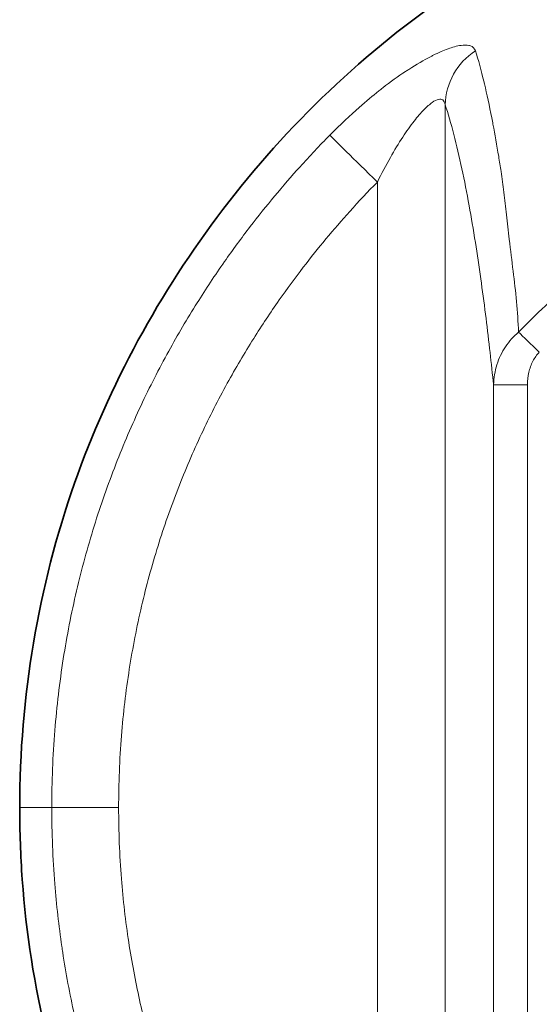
# Model space of a CAD drawing. Header units: millimetres. Extents: x 5 to 415, y 5 to 292.
# Tile 103 of 199: x 269 to 277, y 150 to 165. Entities that reach past the tile are written whole.
import ezdxf

# ---------------------------------------------------------------- set-up
doc = ezdxf.new("R2010")
doc.units = ezdxf.units.MM
doc.layers.add('Sichtbar (ISO)', color=7, linetype='Continuous', lineweight=35)
doc.layers.add('Sichtbar schmal (ISO)', color=7, linetype='Continuous', lineweight=18)

msp = doc.modelspace()

# ---------------------------------------------------------------- linework, layer by layer
at = {"layer": 'Sichtbar (ISO)'}
msp.add_line((274.85165547, 163.95046208), (274.85166563, 163.95047037), dxfattribs=at)
for points, knots in [([(269.18020016, 153.13269806), (269.18020009, 154.74398367), (269.45225401, 156.37864398), (270.49135016, 159.33702374), (271.2400711, 160.70759824), (273.10733588, 163.15555726), (274.25797846, 164.26223018), (276.80835264, 165.97225165), (278.22633095, 166.62425727), (281.05556969, 167.33848713), (282.46434659, 167.480605), (285.02536351, 167.6257265), (286.18936038, 167.64503091), (287.35253236, 167.64503091)], [0, 0, 0, 0, 0.4833856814, 0.4833856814, 0.9406677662, 0.9406677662, 1.4070340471, 1.4070340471, 1.861847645, 1.861847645, 2.2824336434, 2.2824336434, 2.6313852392, 2.6313852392, 2.6313852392, 2.6313852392]), ([(272.93266842, 143.41808714), (271.85534663, 144.61744218), (270.95902027, 146.00934866), (269.70886698, 148.93783277), (269.33056098, 150.5080684), (269.1927245, 152.42757291), (269.18020018, 152.78025071), (269.18020016, 153.13269806)], [0, 0, 0, 0, 0.483649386, 0.483649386, 0.9552492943, 0.9552492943, 1.0609835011, 1.0609835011, 1.0609835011, 1.0609835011])]:
    msp.add_open_spline(points, degree=3, knots=knots, dxfattribs=at)
at = {"layer": 'Sichtbar schmal (ISO)'}
for p, q in [((275.43124577, 163.46149964), (275.43124576, 142.74527991)), ((274.43505276, 162.32371301), (274.43505317, 143.95532789)), ((276.14259271, 159.34532459), (276.64068667, 159.34532459)), ((276.14259288, 146.91617137), (276.14259272, 159.34532553)), ((276.64068911, 146.91617128), (276.64068667, 159.34532726)), ((269.65178427, 153.13269851), (269.18139478, 153.13269804)), ((269.65178427, 153.13269851), (270.6337406, 153.13269885))]:
    msp.add_line(p, q, dxfattribs=at)
for centre, major_axis, ratio, start_param, end_param in [((276.42744962, 163.46147248), (-0.94878847, -0.31591205), 0.9638144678, 4.9886004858, 5.9505287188), ((274.4350598, 162.32372026), (-0.71247311, 0.70169942), 0.0000101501, 0.1902535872, 1.5707963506), ((276.81448291, 159.82443079), (0.36022299, -0.34675552), 0.0001266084, 1.5708031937, 2.5789153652)]:
    msp.add_ellipse(centre, major_axis=major_axis, ratio=ratio, start_param=start_param, end_param=end_param, dxfattribs=at)
for points, knots in [([(274.84986203, 163.94927545), (274.86600579, 163.95996192), (274.88204446, 163.97044512), (274.89797044, 163.98072175), (275.01054736, 164.05336475), (275.11706762, 164.11538372), (275.21356254, 164.16563507), (275.22795324, 164.17312927), (275.24212988, 164.18036821), (275.25607882, 164.18735301), (275.33603353, 164.22738958), (275.40822325, 164.25878046), (275.47326789, 164.28247384), (275.50642596, 164.29455211), (275.53773414, 164.30461183), (275.56722392, 164.31272579), (275.60299529, 164.32256809), (275.6362312, 164.32966211), (275.66645627, 164.33380943), (275.71002799, 164.33978811), (275.74738249, 164.33966215), (275.77795075, 164.33358644), (275.7864684, 164.33189348), (275.794471, 164.32974452), (275.80193604, 164.32714104), (275.83984594, 164.31391971), (275.86395325, 164.28896786), (275.87576351, 164.25511331)], [0, 0, 0, 0, 0.0274033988, 0.0274033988, 0.0274033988, 0.2211114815, 0.2211114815, 0.2211114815, 0.25, 0.25, 0.25, 0.4155877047, 0.4155877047, 0.4155877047, 0.5, 0.5, 0.5, 0.6023928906, 0.6023928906, 0.6023928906, 0.75, 0.75, 0.75, 0.7911297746, 0.7911297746, 0.7911297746, 1, 1, 1, 1]), ([(275.87576351, 164.25511331), (275.91880175, 164.11848792), (275.96096981, 163.96456665), (276.0021236, 163.79415394), (276.00415533, 163.7857408), (276.00618459, 163.77728745), (276.00821136, 163.76879392), (276.04503889, 163.61446197), (276.08105964, 163.44686883), (276.11628986, 163.26680878), (276.12227127, 163.23623811), (276.1282299, 163.20530841), (276.1341658, 163.17402313), (276.16258417, 163.02424346), (276.19050364, 162.86630159), (276.21779982, 162.70112667), (276.22978674, 162.62859128), (276.24165363, 162.55466453), (276.25339028, 162.47943235)], [0, 0, 0, 0, 0.3176511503, 0.3176511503, 0.3176511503, 0.3333333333, 0.3333333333, 0.3333333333, 0.6182870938, 0.6182870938, 0.6182870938, 0.6666666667, 0.6666666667, 0.6666666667, 0.8982860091, 0.8982860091, 0.8982860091, 1, 1, 1, 1]), ([(273.735441, 163.01275706), (273.89187298, 163.17047281), (274.04060594, 163.30795758), (274.16847262, 163.42120697), (274.27372411, 163.51442647), (274.36463552, 163.59140817), (274.45559377, 163.66402827), (274.47513779, 163.67963201), (274.49468847, 163.69502705), (274.5143951, 163.71031943), (274.62581675, 163.79678281), (274.74238518, 163.87988676), (274.84986111, 163.94927658)], [0, 0, 0, 0, 0.3333333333, 0.3333333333, 0.3333333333, 0.6077115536, 0.6077115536, 0.6077115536, 0.6666666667, 0.6666666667, 0.6666666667, 1, 1, 1, 1]), ([(274.43505278, 162.32371298), (274.49656321, 162.44861845), (274.6181511, 162.68007598), (274.80132278, 162.98237166), (274.97047619, 163.22071694), (275.11957257, 163.39392327), (275.24238613, 163.50177847), (275.33681908, 163.54925145), (275.40359695, 163.54006098), (275.42575734, 163.49438501), (275.43124576, 163.46149936)], [0.00000001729, 0.00000001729, 0.00000001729, 0.00000001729, 0.16539313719, 0.31483062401, 0.4497437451, 0.5721094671, 0.68342881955, 0.78497119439, 0.88683841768, 0.99999991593, 0.99999991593, 0.99999991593, 0.99999991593]), ([(275.43124578, 163.46149994), (275.474552, 163.33158779), (275.51748692, 163.18462282), (275.55993438, 163.02110997), (275.59976094, 162.86769312), (275.63915838, 162.6997088), (275.67804059, 162.51733836), (275.7138486, 162.34938693), (275.74921964, 162.16923432), (275.78407218, 161.97689166), (275.81497736, 161.80633351), (275.84547483, 161.62619021), (275.87549808, 161.43636529), (275.90240369, 161.26625197), (275.92892845, 161.08836333), (275.95501441, 160.90255781), (275.97848432, 160.7353859), (276.00159904, 160.56180538), (276.02430919, 160.38168449), (276.04473097, 160.2197134), (276.06482561, 160.05245361), (276.08455096, 159.87979457), (276.10239554, 159.72359823), (276.1199379, 159.56298317), (276.13714367, 159.39787539), (276.13896379, 159.38040937), (276.14078015, 159.36289308), (276.14259269, 159.34532643)], [0.00000009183, 0.00000009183, 0.00000009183, 0.00000009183, 0.16710595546, 0.16710595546, 0.16710595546, 0.32389396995, 0.32389396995, 0.32389396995, 0.46828562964, 0.46828562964, 0.46828562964, 0.59632365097, 0.59632365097, 0.59632365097, 0.71106608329, 0.71106608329, 0.71106608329, 0.81430150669, 0.81430150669, 0.81430150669, 0.90713445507, 0.90713445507, 0.90713445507, 0.99111596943, 0.99111596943, 0.99111596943, 1, 1, 1, 1]), ([(269.6517843, 153.13269886), (269.65178605, 153.51087383), (269.68051543, 154.24207809), (269.80577522, 155.30664248), (270.00134739, 156.31012655), (270.26118438, 157.26539175), (270.57945511, 158.17491863), (270.94771487, 159.032764), (271.35015754, 159.82252099), (271.76413618, 160.52568465), (272.16801271, 161.13377338), (272.55054346, 161.65479287), (272.92182236, 162.11957937), (273.31069137, 162.56861721), (273.58677412, 162.86180429), (273.73543928, 163.0127553)], [0, 0, 0, 0, 0.1035594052, 0.2000649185, 0.2927751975, 0.3826238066, 0.4702822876, 0.5558530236, 0.6376222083, 0.7125321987, 0.779062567, 0.837383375, 0.8897202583, 0.9420460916, 1, 1, 1, 1]), ([(276.50982037, 160.11774994), (276.6375939, 160.25051818), (276.76914561, 160.37994464), (276.90445372, 160.50554389), (276.96524873, 160.56197663), (277.02681489, 160.61765077), (277.08911558, 160.67249799), (277.1704468, 160.74409898), (277.25302987, 160.81428945), (277.336865, 160.8830231), (277.38268496, 160.92058937), (277.4288676, 160.9577113), (277.47541147, 160.99438657), (277.59637412, 161.08970177), (277.71978085, 161.18199355), (277.84540173, 161.27108498), (277.95659431, 161.34994374), (278.06953786, 161.4263096), (278.18409407, 161.50012397), (278.25157636, 161.54360622), (278.31961761, 161.58620387), (278.38819639, 161.62791577), (278.42780661, 161.65200802), (278.46759918, 161.67580693), (278.50755137, 161.69930429), (278.61792677, 161.76422015), (278.72953133, 161.82683117), (278.84229657, 161.88720632), (278.86603472, 161.89991587), (278.88982373, 161.91252646), (278.9136411, 161.92502975), (278.99592766, 161.96822731), (279.07890213, 162.01030162), (279.1623237, 162.0511973), (279.24623356, 162.09233236), (279.33059731, 162.13227627), (279.41595607, 162.1710788), (279.45893915, 162.19061812), (279.50218366, 162.20987651), (279.54559571, 162.22878418), (279.66548427, 162.28100041), (279.78669972, 162.33051668), (279.9093316, 162.37690713), (279.91683327, 162.37974495), (279.92433999, 162.38257116), (279.93185185, 162.38538575), (280.05254568, 162.43060801), (280.17446721, 162.4727273), (280.29722133, 162.51177389), (280.30192833, 162.51327113), (280.30663632, 162.51476385), (280.31134519, 162.51625204)], [0, 0, 0, 0, 0.1221566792, 0.1221566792, 0.1221566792, 0.1770426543, 0.1770426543, 0.1770426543, 0.24869424, 0.24869424, 0.24869424, 0.2878552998, 0.2878552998, 0.2878552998, 0.3896308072, 0.3896308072, 0.3896308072, 0.4797168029, 0.4797168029, 0.4797168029, 0.5327842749, 0.5327842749, 0.5327842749, 0.5634353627, 0.5634353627, 0.5634353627, 0.6481147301, 0.6481147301, 0.6481147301, 0.6659405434, 0.6659405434, 0.6659405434, 0.7275269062, 0.7275269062, 0.7275269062, 0.7894737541, 0.7894737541, 0.7894737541, 0.8206675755, 0.8206675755, 0.8206675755, 0.9068137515, 0.9068137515, 0.9068137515, 0.9120835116, 0.9120835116, 0.9120835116, 0.996753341, 0.996753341, 0.996753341, 1, 1, 1, 1]), ([(276.2533899, 162.47943283), (276.26610021, 162.38071398), (276.27879414, 162.27981082), (276.29154045, 162.17411162), (276.30428675, 162.06841242), (276.31710934, 161.9578885), (276.3307175, 161.84276448), (276.34432566, 161.72764046), (276.35871563, 161.60792048), (276.3736129, 161.48301921)], [0, 0, 0, 0, 0.3333333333, 0.3333333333, 0.3333333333, 0.6666666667, 0.6666666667, 0.6666666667, 1, 1, 1, 1]), ([(270.6337406, 153.13269885), (270.63374191, 153.48513576), (270.6476053, 153.83760793), (270.67561288, 154.18878592), (270.70171275, 154.51604362), (270.74009559, 154.84217745), (270.79093134, 155.16630645), (270.83976789, 155.47768856), (270.90009715, 155.78722043), (270.97181781, 156.09407692), (271.04132469, 156.39146173), (271.12153059, 156.68633378), (271.21222905, 156.97795729), (271.30071667, 157.26247225), (271.39919154, 157.54389512), (271.50736221, 157.82157873), (271.6129566, 158.09264881), (271.72779043, 158.36015562), (271.85150102, 158.62353274), (271.96971566, 158.87520912), (272.09603587, 159.12311459), (272.23012398, 159.36681306), (272.35296414, 159.59006892), (272.48232363, 159.80979398), (272.61788182, 160.02564095), (272.73827612, 160.21734272), (272.86355987, 160.4059855), (272.99355709, 160.59145657), (273.10751321, 160.7540413), (273.22509133, 160.91418878), (273.346029, 161.07171046), (273.45455804, 161.21306986), (273.5657926, 161.35231464), (273.67971741, 161.48926587), (273.79361816, 161.62618817), (273.91020803, 161.76081788), (274.02943216, 161.89311193), (274.16147876, 162.03963411), (274.29675673, 162.18329122), (274.4350527, 162.32371305)], [0, 0, 0, 0, 0.10355943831, 0.10355943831, 0.10355943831, 0.20006498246, 0.20006498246, 0.20006498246, 0.29277529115, 0.29277529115, 0.29277529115, 0.38262392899, 0.38262392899, 0.38262392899, 0.47028243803, 0.47028243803, 0.47028243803, 0.55585320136, 0.55585320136, 0.55585320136, 0.63762241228, 0.63762241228, 0.63762241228, 0.71253242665, 0.71253242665, 0.71253242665, 0.77906281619, 0.77906281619, 0.77906281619, 0.83738364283, 0.83738364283, 0.83738364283, 0.88972054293, 0.88972054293, 0.88972054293, 0.94204639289, 0.94204639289, 0.94204639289, 0.99999984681, 0.99999984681, 0.99999984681, 0.99999984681]), ([(276.50982037, 160.11774994), (276.50342161, 160.26835242), (276.49371776, 160.41950386), (276.47980238, 160.5684486), (276.46588701, 160.71739333), (276.44767356, 160.86421804), (276.42928029, 161.01602746), (276.41088702, 161.16783689), (276.39239828, 161.32453881), (276.3736129, 161.48301921)], [0, 0, 0, 0, 0.3333333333, 0.3333333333, 0.3333333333, 0.6666666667, 0.6666666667, 0.6666666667, 1, 1, 1, 1]), ([(276.64068667, 159.34532993), (276.64068734, 159.40718042), (276.64744028, 159.46899425), (276.66119963, 159.52850773), (276.67444939, 159.58581706), (276.69419619, 159.64099329), (276.72058353, 159.69191963), (276.74599762, 159.74096763), (276.77757142, 159.78607345), (276.81452527, 159.82447789)], [0, 0, 0, 0, 0.345971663, 0.345971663, 0.345971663, 0.6791298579, 0.6791298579, 0.6791298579, 1, 1, 1, 1]), ([(273.28360007, 143.73311863), (273.14323645, 143.88938786), (273.00619779, 144.04883152), (272.87280331, 144.21103315), (272.75385431, 144.35566972), (272.63781666, 144.50246906), (272.5245479, 144.6514686), (272.49327321, 144.69260893), (272.46220967, 144.73391672), (272.43136519, 144.77538403), (272.31620983, 144.93019889), (272.20402796, 145.0873408), (272.0950207, 145.24670363), (272.05383021, 145.30692194), (272.0130928, 145.36745783), (271.9728111, 145.42831096), (271.87531482, 145.57559755), (271.78050408, 145.72472023), (271.68847306, 145.87558502), (271.63344027, 145.96579927), (271.57940126, 146.05663666), (271.52637619, 146.14807752), (271.43221726, 146.31045302), (271.34125534, 146.47473247), (271.25360511, 146.64079452), (271.2100245, 146.7233623), (271.1672624, 146.80637092), (271.12533023, 146.8898056), (271.03268924, 147.07413833), (270.94409898, 147.26055354), (270.85968299, 147.44887412), (270.82997893, 147.51513983), (270.80079155, 147.58164155), (270.77212516, 147.64837467), (270.67994008, 147.86297437), (270.59315557, 148.07994611), (270.51193185, 148.29901989), (270.49573145, 148.34271503), (270.47975213, 148.38649375), (270.46399543, 148.43035228), (270.37383252, 148.68131932), (270.29094765, 148.93493616), (270.2155246, 149.19076554), (270.21042752, 149.20805445), (270.20536451, 149.22535348), (270.20033559, 149.24266254), (270.11886548, 149.52307492), (270.04635342, 149.80610638), (269.98294333, 150.09115238), (269.9156922, 150.39346493), (269.85868205, 150.69804417), (269.81199269, 151.00409295), (269.8075659, 151.0331106), (269.80323181, 151.06214134), (269.79899039, 151.09118475), (269.75443124, 151.39630659), (269.72010358, 151.70281866), (269.69585627, 152.00999283), (269.66635858, 152.38368081), (269.65178427, 152.75834982), (269.65178422, 153.13269864)], [0.00000151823, 0.00000151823, 0.00000151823, 0.00000151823, 0.06121545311, 0.06121545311, 0.06121545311, 0.11580044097, 0.11580044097, 0.11580044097, 0.13087192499, 0.13087192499, 0.13087192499, 0.18714009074, 0.18714009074, 0.18714009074, 0.20840209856, 0.20840209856, 0.20840209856, 0.25986385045, 0.25986385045, 0.25986385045, 0.29063699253, 0.29063699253, 0.29063699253, 0.345282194, 0.345282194, 0.345282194, 0.37245235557, 0.37245235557, 0.37245235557, 0.43247955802, 0.43247955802, 0.43247955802, 0.45360175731, 0.45360175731, 0.45360175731, 0.52152631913, 0.52152631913, 0.52152631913, 0.53507414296, 0.53507414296, 0.53507414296, 0.61259743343, 0.61259743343, 0.61259743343, 0.61783644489, 0.61783644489, 0.61783644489, 0.70271013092, 0.70271013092, 0.70271013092, 0.79272500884, 0.79272500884, 0.79272500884, 0.80125966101, 0.80125966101, 0.80125966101, 0.89092229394, 0.89092229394, 0.89092229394, 0.9999999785, 0.9999999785, 0.9999999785, 0.9999999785]), ([(274.01407108, 144.38935825), (273.88323654, 144.53501593), (273.75562275, 144.68350297), (273.63122688, 144.83475745), (273.48967383, 145.00687356), (273.35228757, 145.18257314), (273.21925743, 145.36144218), (273.07119007, 145.56052989), (272.92851929, 145.76354407), (272.79162751, 145.97032388), (272.64642881, 146.1896516), (272.50773175, 146.41321582), (272.3758415, 146.64066965), (272.2446241, 146.8669631), (272.12014423, 147.09710656), (272.00271349, 147.33075564), (271.88623861, 147.56250287), (271.77669858, 147.79769886), (271.67435951, 148.03594597), (271.57161312, 148.27514132), (271.47612512, 148.51741212), (271.38812313, 148.76235575), (271.29872785, 149.01117747), (271.21705748, 149.26275734), (271.14329956, 149.51662839), (271.06765996, 149.77697605), (271.00034167, 150.03973329), (270.94146903, 150.30438186), (270.8790302, 150.58506143), (270.8260912, 150.86786839), (270.78271813, 151.1521823), (270.73540242, 151.46234052), (270.69947079, 151.7742921), (270.67476758, 152.08726492), (270.64732721, 152.43491564), (270.63374137, 152.78382645), (270.6337406, 153.13269885)], [0.00000018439, 0.00000018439, 0.00000018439, 0.00000018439, 0.06121392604, 0.06121392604, 0.06121392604, 0.13087051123, 0.13087051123, 0.13087051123, 0.20840081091, 0.20840081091, 0.20840081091, 0.29063583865, 0.29063583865, 0.29063583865, 0.37245133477, 0.37245133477, 0.37245133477, 0.45360086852, 0.45360086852, 0.45360086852, 0.53507338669, 0.53507338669, 0.53507338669, 0.61783582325, 0.61783582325, 0.61783582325, 0.70270964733, 0.70270964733, 0.70270964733, 0.79272467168, 0.79272467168, 0.79272467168, 0.89092211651, 0.89092211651, 0.89092211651, 1, 1, 1, 1])]:
    msp.add_open_spline(points, degree=3, knots=knots, dxfattribs=at)
msp.add_open_spline([(276.14259272, 159.34532556), (276.14533965, 159.44690171), (276.17962079, 159.64633031), (276.30807365, 159.91216821), (276.4372349, 160.05704848), (276.50982072, 160.11774961)], degree=3, dxfattribs=at)

doc.saveas('drawing.dxf')
